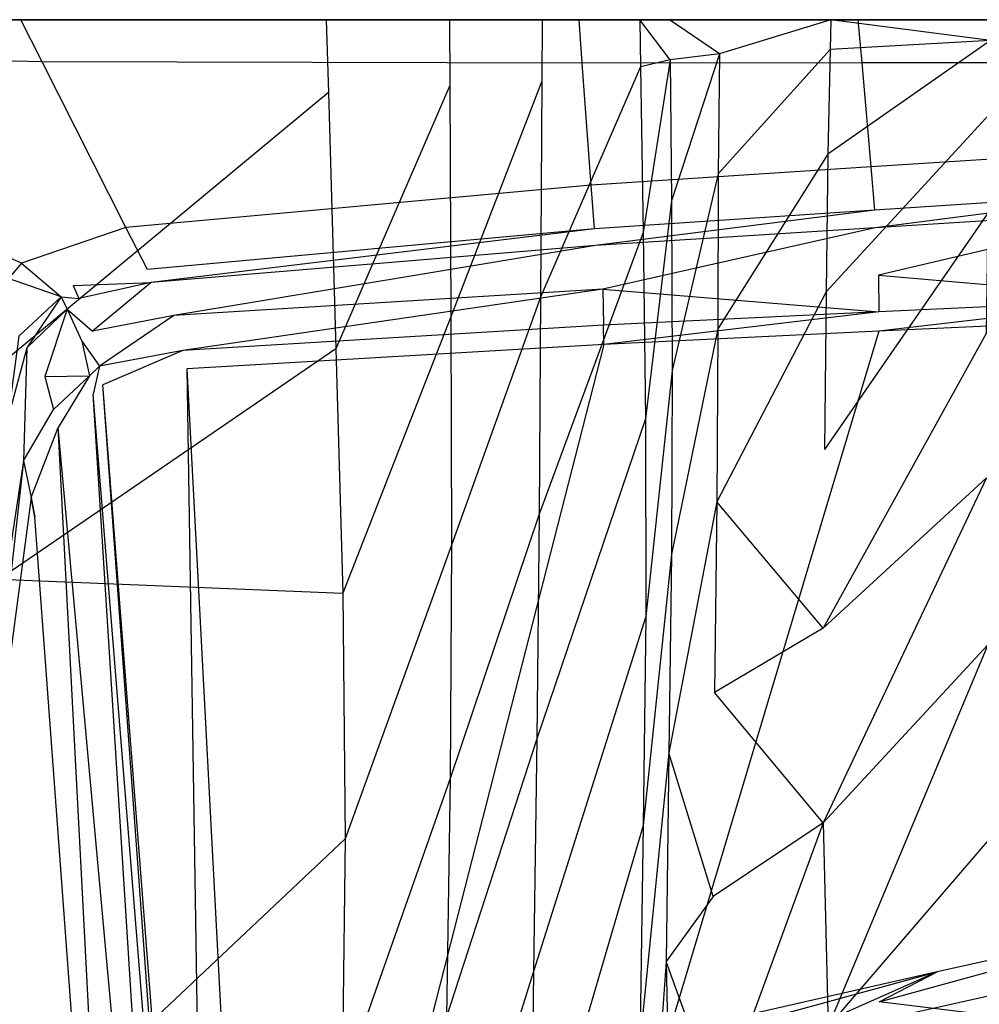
# Model space of a CAD drawing. Extents: x 0 to 0.3, y -0.31 to 0.
# Tile 11 of 27: x 0.037 to 0.102, y -0.066 to 0. Entities that reach past the tile are written whole.
import ezdxf

# ---------------------------------------------------------------- set-up
doc = ezdxf.new("R2010")
doc.units = 0
doc.layers.add('L0_URINAL_N_752700__0___REPLACE', color=7, linetype='CONTINUOUS')

msp = doc.modelspace()

# ---------------------------------------------------------------- linework, layer by layer
at = {"layer": 'L0_URINAL_N_752700__0___REPLACE', "color": 8}
for points, invisible_edges in [([(0, 0, 0.516933), (0.037691, 0, 0.521173), (0.001634, 0, 0.515589), (0, 0, 0.516933)], 13), ([(0.037691, 0, 0.521173), (0, 0, 0.516933), (0.0375, 0, 0.522741), (0.037691, 0, 0.521173)], 14), ([(0.0375, 0, 0.522741), (0, 0, 0.516933), (0.004547, -0.001979, 0.51617), (0.0375, 0, 0.522741)], 14), ([(0.037691, 0, 0.521173), (0.15, 0, 0.466897), (0.001634, 0, 0.515589), (0.037691, 0, 0.521173)], 14), ([(0.001634, 0, 0.515589), (0.15, 0, 0.466897), (0.001718, 0, 0.514132), (0.001634, 0, 0.515589)], 14), ([(0.001718, 0, 0.514132), (0.15, 0, 0.466897), (0.0032, 0, 0.469116), (0.001718, 0, 0.514132)], 14), ([(0.0032, 0, 0.469116), (0.15, 0, 0.466897), (0.003327, 0, 0.465233), (0.0032, 0, 0.469116)], 14), ([(0.15, 0, 0.466897), (0.003424, 0, 0.463558), (0.003327, 0, 0.465233), (0.15, 0, 0.466897)], 14), ([(0.15, 0, 0.466897), (0.006115, 0, 0.463485), (0.003424, 0, 0.463558), (0.15, 0, 0.466897)], 14), ([(0.038934, -0.002826, 0.520831), (0.0375, 0, 0.522741), (0.004547, -0.001979, 0.51617), (0.038934, -0.002826, 0.520831)], 14), ([(0.15, 0, 0.466897), (0.006315, 0, 0.460084), (0.006115, 0, 0.463485), (0.15, 0, 0.466897)], 14), ([(0.15, 0, 0.466897), (0.011701, 0, 0.389617), (0.006315, 0, 0.460084), (0.15, 0, 0.466897)], 14), ([(0.15, 0, 0.466897), (0.023303, 0, 0.287675), (0.011701, 0, 0.389617), (0.15, 0, 0.466897)], 14), ([(0.021768, 0, 0.287423), (0.037582, 0, 0.218042), (0.036096, 0, 0.217552), (0.021768, 0, 0.287423)], 13), ([(0.037582, 0, 0.218042), (0.021768, 0, 0.287423), (0.023303, 0, 0.287675), (0.037582, 0, 0.218042)], 14), ([(0.15, 0, 0.466897), (0.037582, 0, 0.218042), (0.023303, 0, 0.287675), (0.15, 0, 0.466897)], 14), ([(0.036096, 0, 0.217552), (0.058025, 0, 0.167897), (0.036074, -0.005157, 0.217797), (0.036096, 0, 0.217552)], 14), ([(0.058025, 0, 0.167897), (0.058169, -0.004896, 0.168279), (0.036074, -0.005157, 0.217797), (0.058025, 0, 0.167897)], 14), ([(0.036096, 0, 0.217552), (0.05942, 0, 0.168594), (0.058025, 0, 0.167897), (0.036096, 0, 0.217552)], 13), ([(0.05942, 0, 0.168594), (0.036096, 0, 0.217552), (0.037582, 0, 0.218042), (0.05942, 0, 0.168594)], 14), ([(0.0375, 0, 0.522741), (0.075118, 0, 0.524795), (0.037691, 0, 0.521173), (0.0375, 0, 0.522741)], 13), ([(0.075118, 0, 0.524795), (0.0375, 0, 0.522741), (0.075, 0, 0.52637), (0.075118, 0, 0.524795)], 14), ([(0.075, 0, 0.52637), (0.0375, 0, 0.522741), (0.038934, -0.002826, 0.520831), (0.075, 0, 0.52637)], 14), ([(0.15, 0, 0.466897), (0.05942, 0, 0.168594), (0.037582, 0, 0.218042), (0.15, 0, 0.466897)], 14), ([(0.075118, 0, 0.524795), (0.15, 0, 0.466897), (0.037691, 0, 0.521173), (0.075118, 0, 0.524795)], 14), ([(0.075215, -0.002926, 0.524105), (0.075, 0, 0.52637), (0.038934, -0.002826, 0.520831), (0.075215, -0.002926, 0.524105)], 14), ([(0.058025, 0, 0.167897), (0.067763, 0, 0.152742), (0.066304, 0, 0.152167), (0.058025, 0, 0.167897)], 13), ([(0.067763, 0, 0.152742), (0.058025, 0, 0.167897), (0.05942, 0, 0.168594), (0.067763, 0, 0.152742)], 14), ([(0.058025, 0, 0.167897), (0.066304, 0, 0.152167), (0.058169, -0.004896, 0.168279), (0.058025, 0, 0.167897)], 14), ([(0.066304, 0, 0.152167), (0.066322, -0.004423, 0.152848), (0.058169, -0.004896, 0.168279), (0.066304, 0, 0.152167)], 14), ([(0.15, 0, 0.466897), (0.067763, 0, 0.152742), (0.05942, 0, 0.168594), (0.15, 0, 0.466897)], 14), ([(0.066304, 0, 0.152167), (0.074053, 0, 0.127504), (0.072516, 0, 0.12724), (0.066304, 0, 0.152167)], 13), ([(0.074053, 0, 0.127504), (0.066304, 0, 0.152167), (0.067763, 0, 0.152742), (0.074053, 0, 0.127504)], 14), ([(0.066304, 0, 0.152167), (0.072516, 0, 0.12724), (0.066322, -0.004423, 0.152848), (0.066304, 0, 0.152167)], 14), ([(0.072516, 0, 0.12724), (0.072493, -0.004129, 0.128275), (0.066322, -0.004423, 0.152848), (0.072516, 0, 0.12724)], 14), ([(0.15, 0, 0.466897), (0.074053, 0, 0.127504), (0.067763, 0, 0.152742), (0.15, 0, 0.466897)], 14), ([(0.072516, 0, 0.12724), (0.079073, 0, 0.050949), (0.072493, -0.004129, 0.128275), (0.072516, 0, 0.12724)], 14), ([(0.079073, 0, 0.050949), (0.079124, -0.003167, 0.050697), (0.072493, -0.004129, 0.128275), (0.079073, 0, 0.050949)], 14), ([(0.072516, 0, 0.12724), (0.08062, 0, 0.05109), (0.079073, 0, 0.050949), (0.072516, 0, 0.12724)], 13), ([(0.08062, 0, 0.05109), (0.072516, 0, 0.12724), (0.074053, 0, 0.127504), (0.08062, 0, 0.05109)], 14), ([(0.15, 0, 0.466897), (0.08062, 0, 0.05109), (0.074053, 0, 0.127504), (0.15, 0, 0.466897)], 14), ([(0.075, 0, 0.52637), (0.093839, 0, 0.525883), (0.075118, 0, 0.524795), (0.075, 0, 0.52637)], 13), ([(0.093839, 0, 0.525883), (0.075, 0, 0.52637), (0.09375, 0, 0.527459), (0.093839, 0, 0.525883)], 14), ([(0.09375, 0, 0.527459), (0.075, 0, 0.52637), (0.075215, -0.002926, 0.524105), (0.09375, 0, 0.527459)], 14), ([(0.093839, 0, 0.525883), (0.15, 0, 0.466897), (0.075118, 0, 0.524795), (0.093839, 0, 0.525883)], 14), ([(0.094007, -0.002901, 0.525167), (0.09375, 0, 0.527459), (0.075215, -0.002926, 0.524105), (0.094007, -0.002901, 0.525167)], 14), ([(0.079073, 0, 0.050949), (0.082612, 0, 0.028905), (0.08108, 0, 0.028592), (0.079073, 0, 0.050949)], 13), ([(0.082612, 0, 0.028905), (0.079073, 0, 0.050949), (0.08062, 0, 0.05109), (0.082612, 0, 0.028905)], 14), ([(0.079073, 0, 0.050949), (0.081108, -0.002696, 0.028458), (0.079124, -0.003167, 0.050697), (0.079073, 0, 0.050949)], 13), ([(0.081108, -0.002696, 0.028458), (0.079073, 0, 0.050949), (0.08108, 0, 0.028592), (0.081108, -0.002696, 0.028458)], 14), ([(0.15, 0, 0.466897), (0.082612, 0, 0.028905), (0.08062, 0, 0.05109), (0.15, 0, 0.466897)], 14), ([(0.08108, 0, 0.028592), (0.085817, 0, 0.018544), (0.08446, 0, 0.017667), (0.08108, 0, 0.028592)], 13), ([(0.085817, 0, 0.018544), (0.08108, 0, 0.028592), (0.082612, 0, 0.028905), (0.085817, 0, 0.018544)], 14), ([(0.08108, 0, 0.028592), (0.084437, -0.002292, 0.017752), (0.081108, -0.002696, 0.028458), (0.08108, 0, 0.028592)], 13), ([(0.084437, -0.002292, 0.017752), (0.08108, 0, 0.028592), (0.08446, 0, 0.017667), (0.084437, -0.002292, 0.017752)], 14), ([(0.15, 0, 0.466897), (0.085817, 0, 0.018544), (0.082612, 0, 0.028905), (0.15, 0, 0.466897)], 14), ([(0.09192, 0, 0.010694), (0.084437, -0.002292, 0.017752), (0.08446, 0, 0.017667), (0.09192, 0, 0.010694)], 14), ([(0.09192, 0, 0.010694), (0.091872, -0.002001, 0.010749), (0.084437, -0.002292, 0.017752), (0.09192, 0, 0.010694)], 14), ([(0.08446, 0, 0.017667), (0.092788, 0, 0.012027), (0.09192, 0, 0.010694), (0.08446, 0, 0.017667)], 13), ([(0.092788, 0, 0.012027), (0.08446, 0, 0.017667), (0.085817, 0, 0.018544), (0.092788, 0, 0.012027)], 14), ([(0.15, 0, 0.466897), (0.092788, 0, 0.012027), (0.085817, 0, 0.018544), (0.15, 0, 0.466897)], 14), ([(0.09192, 0, 0.010694), (0.102629, -0.001404, 0.005755), (0.091872, -0.002001, 0.010749), (0.09192, 0, 0.010694)], 13), ([(0.09192, 0, 0.010694), (0.103127, 0, 0.007244), (0.102644, 0, 0.005732), (0.09192, 0, 0.010694)], 13), ([(0.103127, 0, 0.007244), (0.09192, 0, 0.010694), (0.092788, 0, 0.012027), (0.103127, 0, 0.007244)], 14), ([(0.102629, -0.001404, 0.005755), (0.09192, 0, 0.010694), (0.102644, 0, 0.005732), (0.102629, -0.001404, 0.005755)], 14), ([(0.15, 0, 0.466897), (0.103127, 0, 0.007244), (0.092788, 0, 0.012027), (0.15, 0, 0.466897)], 14), ([(0.09375, 0, 0.527459), (0.112574, 0, 0.526971), (0.093839, 0, 0.525883), (0.09375, 0, 0.527459)], 13), ([(0.112574, 0, 0.526971), (0.09375, 0, 0.527459), (0.1125, 0, 0.528548), (0.112574, 0, 0.526971)], 14), ([(0.1125, 0, 0.528548), (0.09375, 0, 0.527459), (0.094007, -0.002901, 0.525167), (0.1125, 0, 0.528548)], 14), ([(0.112574, 0, 0.526971), (0.15, 0, 0.466897), (0.093839, 0, 0.525883), (0.112574, 0, 0.526971)], 14), ([(0.112799, -0.002877, 0.526229), (0.1125, 0, 0.528548), (0.094007, -0.002901, 0.525167), (0.112799, -0.002877, 0.526229)], 14), ([(0.038934, -0.002826, 0.520831), (0.004547, -0.001979, 0.51617), (0.037562, -0.016346, 0.510632), (0.038934, -0.002826, 0.520831)], 14), ([(0.037562, -0.016346, 0.510632), (0.004547, -0.001979, 0.51617), (0.036677, -0.017378, 0.510009), (0.037562, -0.016346, 0.510632)], 14), ([(0.102629, -0.001404, 0.005755), (0.091703, -0.009027, 0.010941), (0.091872, -0.002001, 0.010749), (0.102629, -0.001404, 0.005755)], 14), ([(0.102629, -0.001404, 0.005755), (0.102574, -0.006333, 0.005834), (0.091703, -0.009027, 0.010941), (0.102629, -0.001404, 0.005755)], 14), ([(0.084437, -0.002292, 0.017752), (0.081205, -0.012163, 0.027984), (0.081108, -0.002696, 0.028458), (0.084437, -0.002292, 0.017752)], 14), ([(0.084437, -0.002292, 0.017752), (0.084353, -0.010343, 0.018049), (0.081205, -0.012163, 0.027984), (0.084437, -0.002292, 0.017752)], 14), ([(0.091872, -0.002001, 0.010749), (0.084353, -0.010343, 0.018049), (0.084437, -0.002292, 0.017752), (0.091872, -0.002001, 0.010749)], 14), ([(0.091872, -0.002001, 0.010749), (0.091703, -0.009027, 0.010941), (0.084353, -0.010343, 0.018049), (0.091872, -0.002001, 0.010749)], 14), ([(0.044571, -0.013941, 0.513322), (0.038934, -0.002826, 0.520831), (0.037562, -0.016346, 0.510632), (0.044571, -0.013941, 0.513322)], 14), ([(0.075215, -0.002926, 0.524105), (0.038934, -0.002826, 0.520831), (0.044571, -0.013941, 0.513322), (0.075215, -0.002926, 0.524105)], 14), ([(0.075817, -0.011115, 0.517766), (0.075215, -0.002926, 0.524105), (0.044571, -0.013941, 0.513322), (0.075817, -0.011115, 0.517766)], 14), ([(0.079124, -0.003167, 0.050697), (0.072409, -0.018627, 0.13191), (0.072493, -0.004129, 0.128275), (0.079124, -0.003167, 0.050697)], 14), ([(0.079124, -0.003167, 0.050697), (0.079305, -0.014289, 0.04981), (0.072409, -0.018627, 0.13191), (0.079124, -0.003167, 0.050697)], 14), ([(0.094007, -0.002901, 0.525167), (0.075215, -0.002926, 0.524105), (0.075817, -0.011115, 0.517766), (0.094007, -0.002901, 0.525167)], 14), ([(0.094608, -0.009889, 0.519665), (0.094007, -0.002901, 0.525167), (0.075817, -0.011115, 0.517766), (0.094608, -0.009889, 0.519665)], 14), ([(0.081108, -0.002696, 0.028458), (0.079305, -0.014289, 0.04981), (0.079124, -0.003167, 0.050697), (0.081108, -0.002696, 0.028458)], 14), ([(0.081108, -0.002696, 0.028458), (0.081205, -0.012163, 0.027984), (0.079305, -0.014289, 0.04981), (0.081108, -0.002696, 0.028458)], 14), ([(0.112799, -0.002877, 0.526229), (0.094007, -0.002901, 0.525167), (0.094608, -0.009889, 0.519665), (0.112799, -0.002877, 0.526229)], 14), ([(0.113399, -0.008663, 0.521565), (0.112799, -0.002877, 0.526229), (0.094608, -0.009889, 0.519665), (0.113399, -0.008663, 0.521565)], 14), ([(0.066322, -0.004423, 0.152848), (0.058672, -0.022088, 0.169622), (0.058169, -0.004896, 0.168279), (0.066322, -0.004423, 0.152848)], 14), ([(0.066322, -0.004423, 0.152848), (0.066387, -0.019953, 0.15524), (0.058672, -0.022088, 0.169622), (0.066322, -0.004423, 0.152848)], 14), ([(0.072493, -0.004129, 0.128275), (0.066387, -0.019953, 0.15524), (0.066322, -0.004423, 0.152848), (0.072493, -0.004129, 0.128275)], 14), ([(0.072493, -0.004129, 0.128275), (0.072409, -0.018627, 0.13191), (0.066387, -0.019953, 0.15524), (0.072493, -0.004129, 0.128275)], 14), ([(0.058169, -0.004896, 0.168279), (0.035997, -0.023266, 0.218658), (0.036074, -0.005157, 0.217797), (0.058169, -0.004896, 0.168279)], 14), ([(0.058169, -0.004896, 0.168279), (0.058672, -0.022088, 0.169622), (0.035997, -0.023266, 0.218658), (0.058169, -0.004896, 0.168279)], 14), ([(0.102574, -0.006333, 0.005834), (0.091589, -0.018263, 0.011164), (0.091703, -0.009027, 0.010941), (0.102574, -0.006333, 0.005834)], 14), ([(0.102574, -0.006333, 0.005834), (0.102457, -0.01299, 0.005967), (0.091589, -0.018263, 0.011164), (0.102574, -0.006333, 0.005834)], 14), ([(0.091703, -0.009027, 0.010941), (0.084324, -0.020747, 0.018366), (0.084353, -0.010343, 0.018049), (0.091703, -0.009027, 0.010941)], 14), ([(0.091703, -0.009027, 0.010941), (0.091589, -0.018263, 0.011164), (0.084324, -0.020747, 0.018366), (0.091703, -0.009027, 0.010941)], 14), ([(0.113399, -0.008663, 0.521565), (0.094608, -0.009889, 0.519665), (0.094865, -0.012792, 0.517373), (0.113399, -0.008663, 0.521565)], 14), ([(0.113698, -0.011542, 0.519244), (0.113399, -0.008663, 0.521565), (0.094865, -0.012792, 0.517373), (0.113698, -0.011542, 0.519244)], 14), ([(0.094608, -0.009889, 0.519665), (0.075817, -0.011115, 0.517766), (0.076032, -0.014042, 0.515501), (0.094608, -0.009889, 0.519665)], 14), ([(0.094865, -0.012792, 0.517373), (0.094608, -0.009889, 0.519665), (0.076032, -0.014042, 0.515501), (0.094865, -0.012792, 0.517373)], 14), ([(0.084353, -0.010343, 0.018049), (0.081247, -0.023549, 0.028222), (0.081205, -0.012163, 0.027984), (0.084353, -0.010343, 0.018049)], 14), ([(0.084353, -0.010343, 0.018049), (0.084324, -0.020747, 0.018366), (0.081247, -0.023549, 0.028222), (0.084353, -0.010343, 0.018049)], 14), ([(0.075817, -0.011115, 0.517766), (0.044571, -0.013941, 0.513322), (0.046009, -0.016777, 0.511406), (0.075817, -0.011115, 0.517766)], 14), ([(0.076032, -0.014042, 0.515501), (0.075817, -0.011115, 0.517766), (0.046009, -0.016777, 0.511406), (0.076032, -0.014042, 0.515501)], 14), ([(0.113698, -0.011542, 0.519244), (0.094865, -0.012792, 0.517373), (0.094893, -0.013966, 0.514907), (0.113698, -0.011542, 0.519244)], 14), ([(0.113698, -0.011542, 0.519244), (0.094893, -0.013966, 0.514907), (0.113682, -0.012774, 0.516807), (0.113698, -0.011542, 0.519244)], 14), ([(0.081205, -0.012163, 0.027984), (0.079464, -0.026799, 0.0492), (0.079305, -0.014289, 0.04981), (0.081205, -0.012163, 0.027984)], 14), ([(0.081205, -0.012163, 0.027984), (0.081247, -0.023549, 0.028222), (0.079464, -0.026799, 0.0492), (0.081205, -0.012163, 0.027984)], 14), ([(0.094865, -0.012792, 0.517373), (0.076032, -0.014042, 0.515501), (0.076103, -0.015159, 0.513007), (0.094865, -0.012792, 0.517373)], 14), ([(0.094865, -0.012792, 0.517373), (0.076103, -0.015159, 0.513007), (0.094893, -0.013966, 0.514907), (0.094865, -0.012792, 0.517373)], 14), ([(0.102457, -0.01299, 0.005967), (0.091492, -0.028859, 0.011363), (0.091589, -0.018263, 0.011164), (0.102457, -0.01299, 0.005967)], 14), ([(0.102457, -0.01299, 0.005967), (0.102334, -0.021057, 0.006072), (0.091492, -0.028859, 0.011363), (0.102457, -0.01299, 0.005967)], 14), ([(0.113682, -0.012774, 0.516807), (0.094893, -0.013966, 0.514907), (0.095108, -0.017152, 0.5112), (0.113682, -0.012774, 0.516807)], 14), ([(0.113682, -0.012774, 0.516807), (0.095108, -0.017152, 0.5112), (0.113624, -0.016224, 0.512902), (0.113682, -0.012774, 0.516807)], 14), ([(0.044571, -0.013941, 0.513322), (0.037562, -0.016346, 0.510632), (0.04102, -0.017851, 0.510052), (0.044571, -0.013941, 0.513322)], 14), ([(0.046009, -0.016777, 0.511406), (0.044571, -0.013941, 0.513322), (0.04102, -0.017851, 0.510052), (0.046009, -0.016777, 0.511406)], 14), ([(0.076032, -0.014042, 0.515501), (0.046009, -0.016777, 0.511406), (0.046253, -0.017652, 0.508825), (0.076032, -0.014042, 0.515501)], 14), ([(0.076032, -0.014042, 0.515501), (0.046253, -0.017652, 0.508825), (0.076103, -0.015159, 0.513007), (0.076032, -0.014042, 0.515501)], 14), ([(0.079305, -0.014289, 0.04981), (0.07232, -0.033195, 0.135961), (0.072409, -0.018627, 0.13191), (0.079305, -0.014289, 0.04981)], 14), ([(0.079305, -0.014289, 0.04981), (0.079464, -0.026799, 0.0492), (0.07232, -0.033195, 0.135961), (0.079305, -0.014289, 0.04981)], 14), ([(0.094893, -0.013966, 0.514907), (0.076103, -0.015159, 0.513007), (0.076591, -0.01808, 0.509499), (0.094893, -0.013966, 0.514907)], 14), ([(0.094893, -0.013966, 0.514907), (0.076591, -0.01808, 0.509499), (0.095108, -0.017152, 0.5112), (0.094893, -0.013966, 0.514907)], 14), ([(0.076103, -0.015159, 0.513007), (0.046253, -0.017652, 0.508825), (0.047792, -0.019861, 0.505049), (0.076103, -0.015159, 0.513007)], 14), ([(0.076103, -0.015159, 0.513007), (0.047792, -0.019861, 0.505049), (0.076591, -0.01808, 0.509499), (0.076103, -0.015159, 0.513007)], 14), ([(0.04021, -0.018604, 0.509604), (0.037562, -0.016346, 0.510632), (0.036677, -0.017378, 0.510009), (0.04021, -0.018604, 0.509604)], 13), ([(0.037562, -0.016346, 0.510632), (0.04021, -0.018604, 0.509604), (0.04102, -0.017851, 0.510052), (0.037562, -0.016346, 0.510632)], 14), ([(0.095108, -0.017152, 0.5112), (0.113624, -0.018729, 0.509356), (0.113624, -0.016224, 0.512902), (0.095108, -0.017152, 0.5112)], 14), ([(0.04102, -0.017851, 0.510052), (0.046253, -0.017652, 0.508825), (0.046009, -0.016777, 0.511406), (0.04102, -0.017851, 0.510052)], 14), ([(0.076591, -0.01808, 0.509499), (0.095135, -0.019619, 0.507719), (0.095108, -0.017152, 0.5112), (0.076591, -0.01808, 0.509499)], 14), ([(0.113624, -0.018729, 0.509356), (0.095108, -0.017152, 0.5112), (0.095135, -0.019619, 0.507719), (0.113624, -0.018729, 0.509356)], 13), ([(0.04021, -0.018604, 0.509604), (0.036677, -0.017378, 0.510009), (0.037368, -0.021246, 0.508031), (0.04021, -0.018604, 0.509604)], 14), ([(0.046253, -0.017652, 0.508825), (0.04102, -0.017851, 0.510052), (0.041399, -0.018709, 0.507482), (0.046253, -0.017652, 0.508825)], 13), ([(0.046253, -0.017652, 0.508825), (0.041399, -0.018709, 0.507482), (0.042322, -0.020915, 0.503624), (0.046253, -0.017652, 0.508825)], 14), ([(0.046253, -0.017652, 0.508825), (0.042322, -0.020915, 0.503624), (0.047792, -0.019861, 0.505049), (0.046253, -0.017652, 0.508825)], 14), ([(0.04021, -0.018604, 0.509604), (0.041399, -0.018709, 0.507482), (0.04102, -0.017851, 0.510052), (0.04021, -0.018604, 0.509604)], 14), ([(0.076591, -0.01808, 0.509499), (0.047792, -0.019861, 0.505049), (0.048396, -0.022202, 0.501521), (0.076591, -0.01808, 0.509499)], 14), ([(0.076591, -0.01808, 0.509499), (0.048396, -0.022202, 0.501521), (0.076645, -0.020509, 0.506081), (0.076591, -0.01808, 0.509499)], 14), ([(0.095135, -0.019619, 0.507719), (0.076591, -0.01808, 0.509499), (0.076645, -0.020509, 0.506081), (0.095135, -0.019619, 0.507719)], 13), ([(0.091589, -0.018263, 0.011164), (0.084246, -0.032358, 0.018638), (0.084324, -0.020747, 0.018366), (0.091589, -0.018263, 0.011164)], 14), ([(0.091589, -0.018263, 0.011164), (0.091492, -0.028859, 0.011363), (0.084246, -0.032358, 0.018638), (0.091589, -0.018263, 0.011164)], 14), ([(0.04021, -0.018604, 0.509604), (0.037368, -0.021246, 0.508031), (0.037906, -0.022029, 0.505466), (0.04021, -0.018604, 0.509604)], 14), ([(0.04021, -0.018604, 0.509604), (0.037906, -0.022029, 0.505466), (0.040625, -0.019445, 0.507035), (0.04021, -0.018604, 0.509604)], 14), ([(0.041399, -0.018709, 0.507482), (0.04021, -0.018604, 0.509604), (0.040625, -0.019445, 0.507035), (0.041399, -0.018709, 0.507482)], 13), ([(0.040625, -0.019445, 0.507035), (0.042322, -0.020915, 0.503624), (0.041399, -0.018709, 0.507482), (0.040625, -0.019445, 0.507035)], 14), ([(0.072409, -0.018627, 0.13191), (0.066425, -0.035284, 0.158253), (0.066387, -0.019953, 0.15524), (0.072409, -0.018627, 0.13191)], 14), ([(0.072409, -0.018627, 0.13191), (0.07232, -0.033195, 0.135961), (0.066425, -0.035284, 0.158253), (0.072409, -0.018627, 0.13191)], 14), ([(0.095143, -0.020921, 0.506523), (0.113624, -0.018729, 0.509356), (0.095135, -0.019619, 0.507719), (0.095143, -0.020921, 0.506523)], 13), ([(0.113624, -0.018729, 0.509356), (0.095143, -0.020921, 0.506523), (0.113626, -0.020048, 0.508128), (0.113624, -0.018729, 0.509356)], 14), ([(0.040625, -0.019445, 0.507035), (0.037906, -0.022029, 0.505466), (0.039123, -0.023947, 0.501873), (0.040625, -0.019445, 0.507035)], 14), ([(0.040625, -0.019445, 0.507035), (0.039123, -0.023947, 0.501873), (0.041613, -0.021587, 0.503236), (0.040625, -0.019445, 0.507035)], 14), ([(0.042322, -0.020915, 0.503624), (0.040625, -0.019445, 0.507035), (0.041613, -0.021587, 0.503236), (0.042322, -0.020915, 0.503624)], 13), ([(0.076659, -0.021795, 0.504918), (0.095135, -0.019619, 0.507719), (0.076645, -0.020509, 0.506081), (0.076659, -0.021795, 0.504918)], 13), ([(0.095135, -0.019619, 0.507719), (0.076659, -0.021795, 0.504918), (0.095143, -0.020921, 0.506523), (0.095135, -0.019619, 0.507719)], 14), ([(0.047792, -0.019861, 0.505049), (0.042322, -0.020915, 0.503624), (0.042796, -0.023257, 0.500047), (0.047792, -0.019861, 0.505049)], 14), ([(0.047792, -0.019861, 0.505049), (0.042796, -0.023257, 0.500047), (0.048396, -0.022202, 0.501521), (0.047792, -0.019861, 0.505049)], 14), ([(0.066387, -0.019953, 0.15524), (0.059126, -0.038489, 0.171621), (0.058672, -0.022088, 0.169622), (0.066387, -0.019953, 0.15524)], 14), ([(0.066387, -0.019953, 0.15524), (0.066425, -0.035284, 0.158253), (0.059126, -0.038489, 0.171621), (0.066387, -0.019953, 0.15524)], 14), ([(0.114638, -0.095423, 0.454738), (0.113626, -0.020048, 0.508128), (0.092478, -0.098303, 0.452833), (0.114638, -0.095423, 0.454738)], 14), ([(0.113626, -0.020048, 0.508128), (0.095143, -0.020921, 0.506523), (0.092478, -0.098303, 0.452833), (0.113626, -0.020048, 0.508128)], 14), ([(0.041613, -0.021587, 0.503236), (0.042796, -0.023257, 0.500047), (0.042322, -0.020915, 0.503624), (0.041613, -0.021587, 0.503236)], 14), ([(0.076645, -0.020509, 0.506081), (0.048396, -0.022202, 0.501521), (0.048686, -0.023449, 0.500311), (0.076645, -0.020509, 0.506081)], 14), ([(0.076659, -0.021795, 0.504918), (0.076645, -0.020509, 0.506081), (0.048686, -0.023449, 0.500311), (0.076659, -0.021795, 0.504918)], 14), ([(0.095143, -0.020921, 0.506523), (0.070319, -0.103689, 0.450929), (0.092478, -0.098303, 0.452833), (0.095143, -0.020921, 0.506523)], 14), ([(0.095143, -0.020921, 0.506523), (0.076659, -0.021795, 0.504918), (0.070319, -0.103689, 0.450929), (0.095143, -0.020921, 0.506523)], 14), ([(0.084324, -0.020747, 0.018366), (0.081201, -0.035909, 0.028521), (0.081247, -0.023549, 0.028222), (0.084324, -0.020747, 0.018366)], 14), ([(0.084324, -0.020747, 0.018366), (0.084246, -0.032358, 0.018638), (0.081201, -0.035909, 0.028521), (0.084324, -0.020747, 0.018366)], 14), ([(0.102334, -0.021057, 0.006072), (0.091405, -0.040852, 0.011509), (0.091492, -0.028859, 0.011363), (0.102334, -0.021057, 0.006072)], 14), ([(0.102352, -0.030766, 0.006095), (0.091405, -0.040852, 0.011509), (0.102334, -0.021057, 0.006072), (0.102352, -0.030766, 0.006095)], 14), ([(0.037368, -0.021246, 0.508031), (0.036629, -0.026783, 0.503319), (0.037906, -0.022029, 0.505466), (0.037368, -0.021246, 0.508031)], 14), ([(0.039123, -0.023947, 0.501873), (0.042113, -0.023904, 0.499679), (0.041613, -0.021587, 0.503236), (0.039123, -0.023947, 0.501873)], 14), ([(0.042796, -0.023257, 0.500047), (0.041613, -0.021587, 0.503236), (0.042113, -0.023904, 0.499679), (0.042796, -0.023257, 0.500047)], 13), ([(0.076659, -0.021795, 0.504918), (0.048686, -0.023449, 0.500311), (0.053385, -0.112708, 0.445418), (0.076659, -0.021795, 0.504918)], 14), ([(0.076659, -0.021795, 0.504918), (0.053385, -0.112708, 0.445418), (0.070319, -0.103689, 0.450929), (0.076659, -0.021795, 0.504918)], 14), ([(0.058672, -0.022088, 0.169622), (0.036065, -0.037569, 0.219312), (0.035997, -0.023266, 0.218658), (0.058672, -0.022088, 0.169622)], 14), ([(0.058672, -0.022088, 0.169622), (0.059126, -0.038489, 0.171621), (0.036065, -0.037569, 0.219312), (0.058672, -0.022088, 0.169622)], 14), ([(0.037906, -0.022029, 0.505466), (0.036629, -0.026783, 0.503319), (0.03769, -0.029617, 0.499463), (0.037906, -0.022029, 0.505466)], 14), ([(0.037906, -0.022029, 0.505466), (0.03769, -0.029617, 0.499463), (0.039123, -0.023947, 0.501873), (0.037906, -0.022029, 0.505466)], 14), ([(0.043029, -0.02451, 0.498812), (0.048396, -0.022202, 0.501521), (0.042796, -0.023257, 0.500047), (0.043029, -0.02451, 0.498812)], 13), ([(0.048396, -0.022202, 0.501521), (0.043029, -0.02451, 0.498812), (0.048686, -0.023449, 0.500311), (0.048396, -0.022202, 0.501521)], 14), ([(0.04236, -0.025145, 0.498454), (0.042796, -0.023257, 0.500047), (0.042113, -0.023904, 0.499679), (0.04236, -0.025145, 0.498454)], 13), ([(0.042796, -0.023257, 0.500047), (0.04236, -0.025145, 0.498454), (0.043029, -0.02451, 0.498812), (0.042796, -0.023257, 0.500047)], 14), ([(0.050112, -0.115456, 0.443669), (0.048686, -0.023449, 0.500311), (0.043029, -0.02451, 0.498812), (0.050112, -0.115456, 0.443669)], 14), ([(0.053385, -0.112708, 0.445418), (0.048686, -0.023449, 0.500311), (0.050112, -0.115456, 0.443669), (0.053385, -0.112708, 0.445418)], 14), ([(0.081247, -0.023549, 0.028222), (0.079483, -0.040074, 0.04919), (0.079464, -0.026799, 0.0492), (0.081247, -0.023549, 0.028222)], 14), ([(0.081247, -0.023549, 0.028222), (0.081201, -0.035909, 0.028521), (0.079483, -0.040074, 0.04919), (0.081247, -0.023549, 0.028222)], 14), ([(0.03769, -0.029617, 0.499463), (0.039716, -0.026177, 0.498387), (0.039123, -0.023947, 0.501873), (0.03769, -0.029617, 0.499463)], 14), ([(0.042113, -0.023904, 0.499679), (0.039123, -0.023947, 0.501873), (0.039716, -0.026177, 0.498387), (0.042113, -0.023904, 0.499679)], 13), ([(0.040008, -0.027375, 0.497196), (0.042113, -0.023904, 0.499679), (0.039716, -0.026177, 0.498387), (0.040008, -0.027375, 0.497196)], 13), ([(0.042113, -0.023904, 0.499679), (0.040008, -0.027375, 0.497196), (0.04236, -0.025145, 0.498454), (0.042113, -0.023904, 0.499679)], 14), ([(0.049693, -0.115878, 0.443403), (0.043029, -0.02451, 0.498812), (0.04236, -0.025145, 0.498454), (0.049693, -0.115878, 0.443403)], 14), ([(0.050112, -0.115456, 0.443669), (0.043029, -0.02451, 0.498812), (0.049693, -0.115878, 0.443403), (0.050112, -0.115456, 0.443669)], 14), ([(0.04822, -0.117362, 0.44247), (0.04236, -0.025145, 0.498454), (0.040008, -0.027375, 0.497196), (0.04822, -0.117362, 0.44247)], 14), ([(0.049693, -0.115878, 0.443403), (0.04236, -0.025145, 0.498454), (0.04822, -0.117362, 0.44247), (0.049693, -0.115878, 0.443403)], 14), ([(0.039716, -0.026177, 0.498387), (0.03769, -0.029617, 0.499463), (0.038198, -0.032082, 0.495909), (0.039716, -0.026177, 0.498387)], 13), ([(0.038198, -0.032082, 0.495909), (0.040008, -0.027375, 0.497196), (0.039716, -0.026177, 0.498387), (0.038198, -0.032082, 0.495909)], 14), ([(0.036629, -0.026783, 0.503319), (0.03211, -0.066315, 0.476056), (0.03769, -0.029617, 0.499463), (0.036629, -0.026783, 0.503319)], 14), ([(0.079464, -0.026799, 0.0492), (0.072175, -0.04828, 0.139356), (0.07232, -0.033195, 0.135961), (0.079464, -0.026799, 0.0492)], 14), ([(0.079464, -0.026799, 0.0492), (0.079483, -0.040074, 0.04919), (0.072175, -0.04828, 0.139356), (0.079464, -0.026799, 0.0492)], 14), ([(0.040008, -0.027375, 0.497196), (0.038198, -0.032082, 0.495909), (0.038447, -0.033388, 0.494686), (0.040008, -0.027375, 0.497196)], 13), ([(0.044957, -0.121242, 0.440052), (0.040008, -0.027375, 0.497196), (0.038447, -0.033388, 0.494686), (0.044957, -0.121242, 0.440052)], 14), ([(0.04822, -0.117362, 0.44247), (0.040008, -0.027375, 0.497196), (0.044957, -0.121242, 0.440052), (0.04822, -0.117362, 0.44247)], 14), ([(0.091405, -0.040852, 0.011509), (0.084246, -0.032358, 0.018638), (0.091492, -0.028859, 0.011363), (0.091405, -0.040852, 0.011509)], 14), ([(0.03769, -0.029617, 0.499463), (0.03211, -0.066315, 0.476056), (0.033059, -0.070826, 0.471605), (0.03769, -0.029617, 0.499463)], 14), ([(0.03769, -0.029617, 0.499463), (0.033059, -0.070826, 0.471605), (0.038198, -0.032082, 0.495909), (0.03769, -0.029617, 0.499463)], 14), ([(0.102352, -0.030766, 0.006095), (0.091395, -0.053923, 0.011574), (0.091405, -0.040852, 0.011509), (0.102352, -0.030766, 0.006095)], 14), ([(0.102454, -0.041963, 0.006161), (0.091395, -0.053923, 0.011574), (0.102352, -0.030766, 0.006095), (0.102454, -0.041963, 0.006161)], 14), ([(0.038198, -0.032082, 0.495909), (0.033059, -0.070826, 0.471605), (0.033545, -0.073744, 0.469094), (0.038198, -0.032082, 0.495909)], 14), ([(0.038447, -0.033388, 0.494686), (0.038198, -0.032082, 0.495909), (0.033545, -0.073744, 0.469094), (0.038447, -0.033388, 0.494686)], 14), ([(0.084246, -0.032358, 0.018638), (0.081019, -0.049227, 0.028888), (0.081201, -0.035909, 0.028521), (0.084246, -0.032358, 0.018638)], 14), ([(0.084246, -0.032358, 0.018638), (0.084094, -0.045171, 0.018832), (0.081019, -0.049227, 0.028888), (0.084246, -0.032358, 0.018638)], 14), ([(0.084246, -0.032358, 0.018638), (0.091405, -0.040852, 0.011509), (0.084094, -0.045171, 0.018832), (0.084246, -0.032358, 0.018638)], 13), ([(0.044957, -0.121242, 0.440052), (0.038447, -0.033388, 0.494686), (0.033545, -0.073744, 0.469094), (0.044957, -0.121242, 0.440052)], 14), ([(0.07232, -0.033195, 0.135961), (0.066342, -0.050952, 0.161216), (0.066425, -0.035284, 0.158253), (0.07232, -0.033195, 0.135961)], 14), ([(0.07232, -0.033195, 0.135961), (0.072175, -0.04828, 0.139356), (0.066342, -0.050952, 0.161216), (0.07232, -0.033195, 0.135961)], 14), ([(0.066425, -0.035284, 0.158253), (0.059282, -0.055003, 0.173908), (0.059126, -0.038489, 0.171621), (0.066425, -0.035284, 0.158253)], 14), ([(0.066425, -0.035284, 0.158253), (0.066342, -0.050952, 0.161216), (0.059282, -0.055003, 0.173908), (0.066425, -0.035284, 0.158253)], 14), ([(0.081201, -0.035909, 0.028521), (0.0793, -0.054094, 0.04994), (0.079483, -0.040074, 0.04919), (0.081201, -0.035909, 0.028521)], 14), ([(0.081201, -0.035909, 0.028521), (0.081019, -0.049227, 0.028888), (0.0793, -0.054094, 0.04994), (0.081201, -0.035909, 0.028521)], 14), ([(0.036065, -0.037569, 0.219312), (0.059126, -0.038489, 0.171621), (0.036092, -0.056679, 0.219561), (0.036065, -0.037569, 0.219312)], 14), ([(0.059126, -0.038489, 0.171621), (0.059282, -0.055003, 0.173908), (0.036092, -0.056679, 0.219561), (0.059126, -0.038489, 0.171621)], 14), ([(0.079483, -0.040074, 0.04919), (0.071939, -0.063894, 0.141968), (0.072175, -0.04828, 0.139356), (0.079483, -0.040074, 0.04919)], 14), ([(0.079483, -0.040074, 0.04919), (0.0793, -0.054094, 0.04994), (0.071939, -0.063894, 0.141968), (0.079483, -0.040074, 0.04919)], 14), ([(0.091395, -0.053923, 0.011574), (0.084094, -0.045171, 0.018832), (0.091405, -0.040852, 0.011509), (0.091395, -0.053923, 0.011574)], 14), ([(0.102454, -0.041963, 0.006161), (0.091719, -0.067591, 0.011577), (0.091395, -0.053923, 0.011574), (0.102454, -0.041963, 0.006161)], 14), ([(0.102807, -0.054693, 0.00628), (0.091719, -0.067591, 0.011577), (0.102454, -0.041963, 0.006161), (0.102807, -0.054693, 0.00628)], 14), ([(0.084, -0.058866, 0.018978), (0.081019, -0.049227, 0.028888), (0.084094, -0.045171, 0.018832), (0.084, -0.058866, 0.018978)], 14), ([(0.084094, -0.045171, 0.018832), (0.091395, -0.053923, 0.011574), (0.084, -0.058866, 0.018978), (0.084094, -0.045171, 0.018832)], 13), ([(0.072175, -0.04828, 0.139356), (0.066105, -0.066941, 0.164104), (0.066342, -0.050952, 0.161216), (0.072175, -0.04828, 0.139356)], 14), ([(0.072175, -0.04828, 0.139356), (0.071939, -0.063894, 0.141968), (0.066105, -0.066941, 0.164104), (0.072175, -0.04828, 0.139356)], 14), ([(0.081019, -0.049227, 0.028888), (0.079095, -0.068625, 0.051092), (0.0793, -0.054094, 0.04994), (0.081019, -0.049227, 0.028888)], 14), ([(0.081019, -0.049227, 0.028888), (0.080842, -0.063237, 0.029286), (0.079095, -0.068625, 0.051092), (0.081019, -0.049227, 0.028888)], 14), ([(0.081019, -0.049227, 0.028888), (0.084, -0.058866, 0.018978), (0.080842, -0.063237, 0.029286), (0.081019, -0.049227, 0.028888)], 13), ([(0.066342, -0.050952, 0.161216), (0.059077, -0.071618, 0.176497), (0.059282, -0.055003, 0.173908), (0.066342, -0.050952, 0.161216)], 14), ([(0.066342, -0.050952, 0.161216), (0.066105, -0.066941, 0.164104), (0.059077, -0.071618, 0.176497), (0.066342, -0.050952, 0.161216)], 14), ([(0.0793, -0.054094, 0.04994), (0.071761, -0.079818, 0.144178), (0.071939, -0.063894, 0.141968), (0.0793, -0.054094, 0.04994)], 14), ([(0.0793, -0.054094, 0.04994), (0.079095, -0.068625, 0.051092), (0.071761, -0.079818, 0.144178), (0.0793, -0.054094, 0.04994)], 14), ([(0.091395, -0.053923, 0.011574), (0.08439, -0.072999, 0.019143), (0.084, -0.058866, 0.018978), (0.091395, -0.053923, 0.011574)], 14), ([(0.091395, -0.053923, 0.011574), (0.091719, -0.067591, 0.011577), (0.08439, -0.072999, 0.019143), (0.091395, -0.053923, 0.011574)], 14), ([(0.102807, -0.054693, 0.00628), (0.102778, -0.067233, 0.006186), (0.091719, -0.067591, 0.011577), (0.102807, -0.054693, 0.00628)], 14), ([(0.059282, -0.055003, 0.173908), (0.036129, -0.076824, 0.219404), (0.036092, -0.056679, 0.219561), (0.059282, -0.055003, 0.173908)], 14), ([(0.059282, -0.055003, 0.173908), (0.059077, -0.071618, 0.176497), (0.036129, -0.076824, 0.219404), (0.059282, -0.055003, 0.173908)], 14), ([(0.08439, -0.072999, 0.019143), (0.080842, -0.063237, 0.029286), (0.084, -0.058866, 0.018978), (0.08439, -0.072999, 0.019143)], 14), ([(0.118386, -0.059555, 0.354671), (0.095164, -0.065933, 0.372011), (0.09906, -0.063927, 0.350941), (0.118386, -0.059555, 0.354671)], 13), ([(0.095164, -0.065933, 0.372011), (0.118386, -0.059555, 0.354671), (0.115984, -0.061227, 0.375951), (0.095164, -0.065933, 0.372011)], 14), ([(0.118386, -0.059555, 0.354671), (0.09906, -0.063927, 0.350941), (0.10521, -0.064941, 0.316455), (0.118386, -0.059555, 0.354671)], 14), ([(0.114905, -0.06834, 0.399264), (0.095164, -0.065933, 0.372011), (0.115984, -0.061227, 0.375951), (0.114905, -0.06834, 0.399264)], 14), ([(0.080842, -0.063237, 0.029286), (0.079406, -0.083385, 0.052161), (0.079095, -0.068625, 0.051092), (0.080842, -0.063237, 0.029286)], 14), ([(0.080842, -0.063237, 0.029286), (0.081157, -0.077596, 0.029668), (0.079406, -0.083385, 0.052161), (0.080842, -0.063237, 0.029286)], 14), ([(0.080842, -0.063237, 0.029286), (0.08439, -0.072999, 0.019143), (0.081157, -0.077596, 0.029668), (0.080842, -0.063237, 0.029286)], 13), ([(0.071939, -0.063894, 0.141968), (0.065928, -0.083144, 0.166954), (0.066105, -0.066941, 0.164104), (0.071939, -0.063894, 0.141968)], 14), ([(0.071939, -0.063894, 0.141968), (0.071761, -0.079818, 0.144178), (0.065928, -0.083144, 0.166954), (0.071939, -0.063894, 0.141968)], 14), ([(0.09906, -0.063927, 0.350941), (0.074344, -0.070639, 0.368071), (0.079734, -0.068299, 0.347212), (0.09906, -0.063927, 0.350941)], 13), ([(0.074344, -0.070639, 0.368071), (0.09906, -0.063927, 0.350941), (0.095164, -0.065933, 0.372011), (0.074344, -0.070639, 0.368071)], 14), ([(0.09906, -0.063927, 0.350941), (0.079734, -0.068299, 0.347212), (0.088214, -0.068726, 0.313336), (0.09906, -0.063927, 0.350941)], 14), ([(0.09906, -0.063927, 0.350941), (0.088214, -0.068726, 0.313336), (0.10521, -0.064941, 0.316455), (0.09906, -0.063927, 0.350941)], 14), ([(0.10521, -0.064941, 0.316455), (0.088214, -0.068726, 0.313336), (0.097561, -0.074509, 0.278777), (0.10521, -0.064941, 0.316455)], 14), ([(0.10521, -0.064941, 0.316455), (0.097561, -0.074509, 0.278777), (0.111988, -0.071363, 0.281243), (0.10521, -0.064941, 0.316455)], 14), ([(0.093402, -0.073197, 0.39526), (0.074344, -0.070639, 0.368071), (0.095164, -0.065933, 0.372011), (0.093402, -0.073197, 0.39526)], 14), ([(0.114905, -0.06834, 0.399264), (0.093402, -0.073197, 0.39526), (0.095164, -0.065933, 0.372011), (0.114905, -0.06834, 0.399264)], 14)]:
    msp.add_3dface(points, dxfattribs=dict(at, invisible_edges=invisible_edges))

doc.saveas('drawing.dxf')
